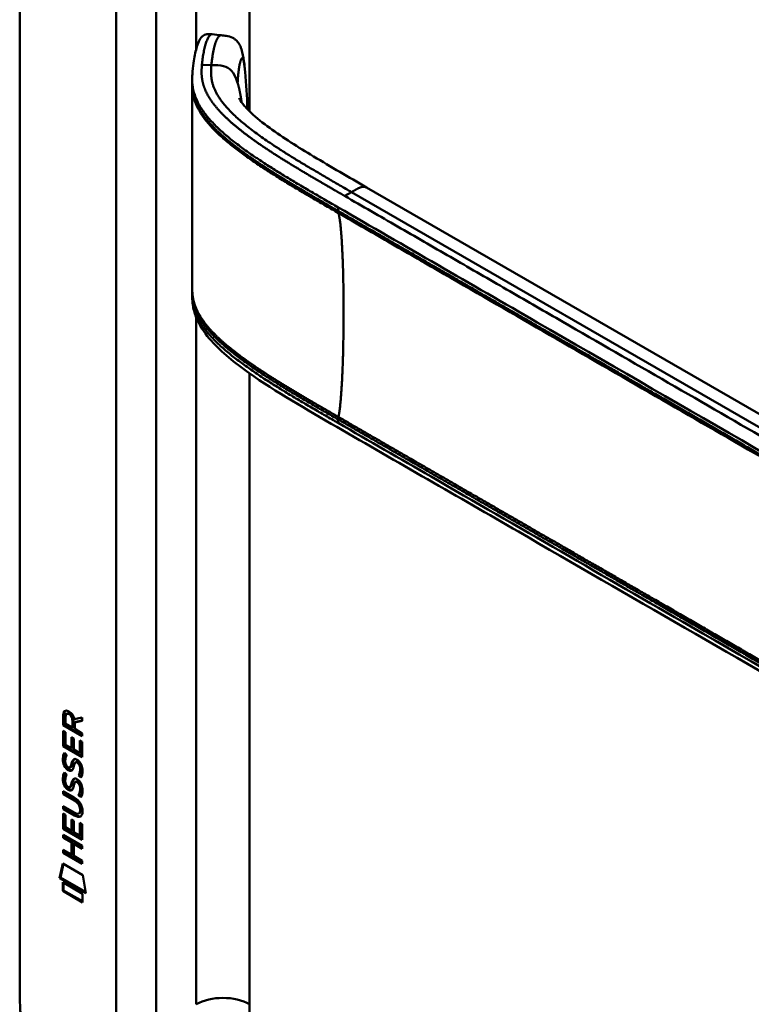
# Model space of a CAD drawing. Header units: millimetres. Extents: x 20 to 833, y 20 to 574.
# Tile 2 of 11: x 186 to 217, y 110 to 152. Entities that reach past the tile are written whole.
import ezdxf

# ---------------------------------------------------------------- set-up
doc = ezdxf.new("R2010")
doc.units = ezdxf.units.MM
doc.header["$LTSCALE"] = 2
doc.layers.add('Sichtbare Kanten(DIN)', color=7, linetype='Continuous', lineweight=50)
doc.layers.add('Sichtbare tangentiale Kanten(DIN)', color=7, linetype='Continuous', lineweight=50)

msp = doc.modelspace()

# ---------------------------------------------------------------- linework, layer by layer
at = {"layer": 'Sichtbare Kanten(DIN)'}
for p, q in [((185.787, 111.077), (185.787, 173.599)), ((193.111, 149.132), (193.111, 149.276)), ((195.487, 145.953), (195.487, 145.953)), ((195.488, 146.186), (195.488, 146.186)), ((232.278, 126.356), (200.51, 144.697)), ((193.111, 140.131), (193.111, 140.27)), ((187.635, 121.862), (187.636, 122.291)), ((187.678, 122.316), (187.636, 122.291)), ((187.678, 121.887), (187.678, 122.316)), ((187.734, 122.22), (187.734, 121.93)), ((187.822, 122.37), (187.779, 122.345)), ((188.064, 121.788), (188.065, 122.078)), ((188.106, 122.123), (188.444, 122.186)), ((188.444, 122.06), (188.164, 122.008)), ((188.444, 122.186), (188.444, 122.044)), ((187.678, 121.887), (187.635, 121.862)), ((188.444, 121.395), (187.635, 121.862)), ((188.444, 121.444), (187.678, 121.887)), ((187.734, 121.93), (188.022, 121.763)), ((188.022, 121.763), (188.022, 122.053)), ((188.064, 121.788), (188.022, 121.763)), ((188.444, 122.044), (188.121, 121.984)), ((188.164, 122.008), (188.121, 121.984)), ((188.121, 121.984), (188.121, 121.706)), ((188.121, 121.706), (188.444, 121.519)), ((187.635, 120.971), (187.635, 121.625)), ((187.635, 121.625), (187.734, 121.568)), ((187.677, 120.996), (187.677, 121.601)), ((187.734, 121.568), (187.733, 121.037)), ((187.986, 120.891), (187.987, 121.363)), ((187.987, 121.363), (188.085, 121.306)), ((188.029, 120.915), (188.029, 121.339)), ((188.085, 121.306), (188.085, 120.834)), ((188.345, 120.684), (188.345, 121.221)), ((188.345, 121.221), (188.444, 121.164)), ((188.444, 121.519), (188.444, 121.395)), ((187.677, 120.996), (187.635, 120.971)), ((188.443, 120.504), (187.635, 120.971)), ((188.443, 120.553), (187.677, 120.996)), ((187.733, 121.037), (187.986, 120.891)), ((188.029, 120.915), (187.986, 120.891)), ((188.085, 120.834), (188.345, 120.684)), ((188.387, 120.708), (188.387, 121.197)), ((188.444, 121.164), (188.443, 120.504)), ((187.683, 120.69), (187.779, 120.602)), ((188.387, 120.708), (188.345, 120.684)), ((187.739, 120.223), (187.741, 120.217)), ((187.963, 120.094), (187.921, 120.07)), ((187.966, 120.096), (187.923, 120.071)), ((187.932, 120.08), (187.935, 120.083)), ((187.975, 120.104), (187.978, 120.108)), ((188.197, 120.313), (188.155, 120.288)), ((188.229, 120.276), (188.225, 120.278)), ((188.271, 120.301), (188.229, 120.276)), ((188.271, 120.301), (188.268, 120.303)), ((187.683, 119.859), (187.778, 119.771)), ((188.325, 119.753), (188.283, 119.728)), ((187.738, 119.392), (187.74, 119.385)), ((187.963, 119.263), (187.92, 119.238)), ((187.965, 119.264), (187.923, 119.24)), ((187.932, 119.248), (187.935, 119.252)), ((187.974, 119.273), (187.977, 119.277)), ((188.197, 119.481), (188.154, 119.457)), ((188.228, 119.445), (188.225, 119.447)), ((188.271, 119.47), (188.228, 119.445)), ((188.271, 119.47), (188.267, 119.471)), ((187.633, 118.938), (187.633, 119.061)), ((187.633, 119.061), (188.099, 118.792)), ((187.676, 118.963), (187.633, 118.938)), ((188.105, 118.665), (187.633, 118.938)), ((187.676, 118.963), (187.676, 119.037)), ((188.148, 118.689), (187.676, 118.963)), ((188.325, 118.921), (188.282, 118.897)), ((187.633, 118.306), (187.633, 118.429)), ((187.633, 118.429), (188.105, 118.156)), ((187.675, 118.331), (187.633, 118.306)), ((188.098, 118.037), (187.633, 118.306)), ((187.675, 118.331), (187.675, 118.405)), ((188.141, 118.062), (187.675, 118.331)), ((187.632, 117.466), (187.633, 118.12)), ((187.633, 118.12), (187.731, 118.063)), ((187.675, 117.49), (187.675, 118.095)), ((187.731, 118.063), (187.731, 117.532)), ((188.342, 118.14), (188.3, 118.116)), ((188.354, 118.265), (188.354, 118.268)), ((188.397, 118.289), (188.397, 118.292)), ((187.675, 117.49), (187.632, 117.466)), ((188.441, 116.998), (187.632, 117.466)), ((188.441, 117.047), (187.675, 117.49)), ((187.731, 117.532), (187.984, 117.385)), ((187.984, 117.385), (187.984, 117.858)), ((187.984, 117.858), (188.083, 117.801)), ((188.026, 117.41), (188.027, 117.833)), ((188.083, 117.801), (188.082, 117.328)), ((188.342, 117.178), (188.343, 117.716)), ((188.343, 117.716), (188.441, 117.659)), ((188.385, 117.203), (188.385, 117.691)), ((188.441, 117.659), (188.441, 116.998)), ((187.632, 117.084), (187.632, 117.207)), ((187.632, 117.207), (188.44, 116.739)), ((187.674, 117.108), (187.632, 117.084)), ((187.983, 116.88), (187.632, 117.084)), ((187.674, 117.108), (187.674, 117.182)), ((188.026, 116.905), (187.674, 117.108)), ((188.026, 117.41), (187.984, 117.385)), ((188.082, 117.328), (188.342, 117.178)), ((188.385, 117.203), (188.342, 117.178)), ((188.026, 116.905), (187.983, 116.88)), ((187.983, 116.372), (187.983, 116.88)), ((188.025, 116.396), (188.026, 116.905)), ((188.126, 116.847), (188.084, 116.822)), ((188.44, 116.616), (188.084, 116.822)), ((188.084, 116.822), (188.084, 116.314)), ((188.44, 116.665), (188.126, 116.847)), ((188.44, 116.739), (188.44, 116.616)), ((187.631, 116.452), (187.631, 116.575)), ((187.631, 116.575), (187.983, 116.372)), ((187.674, 116.477), (187.631, 116.452)), ((188.44, 115.985), (187.631, 116.452)), ((187.674, 116.477), (187.674, 116.551)), ((188.44, 116.034), (187.674, 116.477)), ((188.025, 116.396), (187.983, 116.372)), ((188.084, 116.314), (188.44, 116.108)), ((187.481, 115.37), (187.611, 115.992)), ((187.523, 115.395), (187.644, 115.973)), ((187.611, 115.992), (188.461, 115.5)), ((188.44, 116.108), (188.44, 115.985)), ((187.523, 115.395), (187.481, 115.37)), ((188.588, 114.73), (187.481, 115.37)), ((188.579, 114.784), (187.523, 115.395)), ((188.461, 115.5), (188.588, 114.73)), ((187.611, 114.829), (187.611, 115.202)), ((187.611, 115.202), (188.458, 114.712)), ((187.653, 114.854), (187.653, 115.178)), ((187.653, 114.854), (187.611, 114.829)), ((188.458, 114.339), (187.611, 114.829)), ((188.458, 114.388), (187.653, 114.854)), ((188.458, 114.712), (188.458, 114.339))]:
    msp.add_line(p, q, dxfattribs=at)
for centre, major_axis, ratio, start_param, end_param in [((188.068, 121.775), (-0.285, 0.572), 0.301873, 5.854438, 6.827182), ((188.11, 121.799), (-0.285, 0.572), 0.301873, 5.854438, 6.301654), ((187.674, 121.976), (-0.033, -0.522), 0.855294, 1.909162, 2.739969), ((188.097, 121.033), (0.278, 0.917), 0.281235, 2.669751, 2.730711), ((187.95, 120.361), (0.059, 0.299), 0.72217, 2.211263, 2.671556), ((187.916, 120.097), (0.0248, 0.0325), 0.583914, 4.30859, 4.616668), ((187.958, 120.122), (0.0248, 0.0325), 0.583914, 4.30859, 4.616668), ((188.042, 119.833), (0.145, 0.462), 0.615043, 5.609575, 6.130963), ((188.085, 119.858), (0.145, 0.462), 0.615043, 5.609575, 6.130963), ((188.12, 120.268), (0.304, 0.982), 0.270347, 2.690551, 2.749692), ((187.951, 119.531), (0.062, 0.301), 0.723088, 2.219923, 2.677754), ((187.915, 119.266), (0.0248, 0.0325), 0.583914, 4.30859, 4.616668), ((187.957, 119.29), (0.0248, 0.0325), 0.583914, 4.30859, 4.616668), ((188.042, 119.002), (0.145, 0.462), 0.615351, 5.608827, 6.13052), ((188.084, 119.027), (0.145, 0.462), 0.615351, 5.608827, 6.13052), ((187.018, 117.889), (1.39, 0.562), 0.642557, 6.029314, 6.747778), ((187.019, 120.189), (1.354, -2.201), 0.216413, 5.902022, 6.620361), ((181.726, 128.57), (6.576, -10.453), 0.079405, 6.133619, 6.408552), ((187.062, 120.214), (1.354, -2.201), 0.216413, 5.902022, 6.233391), ((181.769, 128.595), (6.576, -10.453), 0.079405, 6.280171, 6.408552)]:
    msp.add_ellipse(centre, major_axis=major_axis, ratio=ratio, start_param=start_param, end_param=end_param, dxfattribs=at)
for points, knots in [([(193.111, 149.281), (193.111, 149.283), (193.111, 149.285), (193.111, 149.289), (193.111, 149.291), (193.111, 149.296), (193.111, 149.299), (193.111, 149.305), (193.111, 149.31), (193.111, 149.32), (193.111, 149.327), (193.111, 149.346), (193.111, 149.358), (193.112, 149.397), (193.113, 149.422), (193.116, 149.509), (193.12, 149.567), (193.136, 149.78), (193.154, 149.927), (193.209, 150.293), (193.254, 150.502), (193.375, 150.877), (193.437, 151.04), (193.612, 151.162), (193.645, 151.179), (193.716, 151.199), (193.747, 151.204), (193.801, 151.207), (193.82, 151.207), (193.866, 151.206), (193.894, 151.203), (193.936, 151.199), (193.949, 151.198), (193.963, 151.196)], [0, 0, 0, 0, 0.001569, 0.001569, 0.003147, 0.003147, 0.005201, 0.005201, 0.008328, 0.008328, 0.01379, 0.01379, 0.024705, 0.024705, 0.049763, 0.049763, 0.11504, 0.11504, 0.298469, 0.298469, 0.573964, 0.573964, 0.877184, 0.877184, 0.934523, 0.934523, 0.968928, 0.968928, 0.984706, 0.984706, 1.005854, 1.005854, 1.016125, 1.016125, 1.016125, 1.016125]), ([(194.345, 151.155), (194.414, 151.148), (194.486, 151.141), (194.65, 151.114), (194.744, 151.088), (194.866, 151.026), (194.903, 151.003), (194.985, 150.939), (195.026, 150.895), (195.098, 150.797), (195.128, 150.743), (195.19, 150.607), (195.215, 150.522), (195.277, 150.271), (195.3, 150.099), (195.334, 149.815), (195.345, 149.709), (195.355, 149.602)], [0, 0, 0, 0, 0.0534376, 0.0534376, 0.1246135, 0.1246135, 0.1574788, 0.1574788, 0.2050781, 0.2050781, 0.2564778, 0.2564778, 0.333476, 0.333476, 0.4828411, 0.4828411, 0.5674864, 0.5674864, 0.5674864, 0.5674864]), ([(195.104, 148.486), (195.104, 148.486), (195.104, 148.485), (195.108, 148.476), (195.118, 148.455), (195.166, 148.37), (195.225, 148.282), (195.386, 148.085), (195.492, 147.973), (195.837, 147.645), (196.109, 147.428), (196.968, 146.802), (197.608, 146.403), (198.997, 145.569), (199.754, 145.134), (200.51, 144.697)], [1.383881, 1.383881, 1.383881, 1.383881, 1.40702, 1.40702, 1.490707, 1.490707, 1.658973, 1.658973, 1.845829, 1.845829, 2.202824, 2.202824, 2.909708, 2.909708, 3.711729, 3.711729, 3.711729, 3.711729]), ([(193.111, 140.28), (193.111, 140.299), (193.111, 140.319), (193.111, 140.353), (193.111, 140.367), (193.111, 140.381)], [0, 0, 0, 0, 0.01672054, 0.01672054, 0.03004235, 0.03004235, 0.03004235, 0.03004235]), ([(235.236, 113.752), (225.808, 119.195), (216.38, 124.638), (204.386, 131.563), (201.819, 133.044), (197.97, 135.268), (196.671, 136.006), (194.922, 137.244), (194.362, 137.69), (193.685, 138.447), (193.484, 138.726), (193.267, 139.184), (193.209, 139.349), (193.151, 139.61), (193.136, 139.701), (193.121, 139.845), (193.117, 139.894), (193.113, 139.971), (193.112, 139.998), (193.111, 140.041), (193.111, 140.056), (193.111, 140.08), (193.111, 140.088), (193.111, 140.102), (193.111, 140.107), (193.111, 140.115), (193.111, 140.118), (193.111, 140.123), (193.111, 140.124), (193.111, 140.127), (193.111, 140.129), (193.111, 140.13)], [0.000012, 0.000012, 0.000012, 0.000012, 10, 10, 12.721815, 12.721815, 14.083382, 14.083382, 14.788117, 14.788117, 15.165559, 15.165559, 15.364309, 15.364309, 15.466235, 15.466235, 15.51796, 15.51796, 15.544267, 15.544267, 15.557804, 15.557804, 15.564928, 15.564928, 15.568801, 15.568801, 15.570957, 15.570957, 15.572137, 15.572137, 15.573377, 15.573377, 15.573377, 15.573377]), ([(188.354, 118.268), (188.354, 118.283), (188.354, 118.299), (188.349, 118.346), (188.343, 118.378), (188.322, 118.439), (188.309, 118.467), (188.275, 118.521), (188.255, 118.546), (188.193, 118.609), (188.148, 118.64), (188.105, 118.665)], [0, 0, 0, 0, 0.0140042, 0.0140042, 0.0408947, 0.0408947, 0.0643904, 0.0643904, 0.0888755, 0.0888755, 0.1341356, 0.1341356, 0.1341356, 0.1341356]), ([(188.397, 118.292), (188.397, 118.308), (188.396, 118.323), (188.391, 118.37), (188.385, 118.403), (188.364, 118.464), (188.351, 118.492), (188.317, 118.546), (188.297, 118.57), (188.236, 118.633), (188.19, 118.665), (188.148, 118.689)], [0, 0, 0, 0, 0.0140042, 0.0140042, 0.0408947, 0.0408947, 0.0643904, 0.0643904, 0.0888755, 0.0888755, 0.1341356, 0.1341356, 0.1341356, 0.1341356]), ([(185.787, 111.077), (185.787, 110.896), (185.787, 110.532), (185.797, 110.064), (185.818, 109.586), (185.848, 109.194), (185.903, 108.692), (185.964, 108.281), (186.062, 107.756), (186.16, 107.327), (186.307, 106.783), (186.445, 106.343), (186.643, 105.788), (186.82, 105.342), (187.067, 104.784), (187.283, 104.341), (187.575, 103.792), (187.825, 103.359), (188.157, 102.829), (188.437, 102.415), (188.803, 101.913), (189.107, 101.526), (189.499, 101.062), (189.82, 100.708), (190.231, 100.288), (190.564, 99.97), (190.986, 99.598), (191.325, 99.32), (191.751, 98.995), (192.091, 98.754), (192.515, 98.471), (192.936, 98.207), (193.269, 98.011), (193.435, 97.914)], [0.0232584, 0.0232584, 0.0232584, 0.0232584, 0.0639556, 0.1046527, 0.1250013, 0.1656984, 0.186047, 0.2267442, 0.2470927, 0.2877899, 0.3081384, 0.3488356, 0.3691842, 0.4098813, 0.4302299, 0.470927, 0.4912756, 0.5319728, 0.5523213, 0.5930185, 0.613367, 0.6540642, 0.6744128, 0.7151099, 0.7354585, 0.7761556, 0.7965042, 0.8372014, 0.8575499, 0.8982471, 0.9185956, 0.9592928, 0.9999899, 0.9999899, 0.9999899, 0.9999899])]:
    msp.add_open_spline(points, degree=3, knots=knots, dxfattribs=at)
for points, degree in [([(193.963, 151.196), (194.089, 151.183), (194.215, 151.169), (194.341, 151.155)], 3), ([(195.355, 149.602), (195.406, 149.072), (195.434, 148.56), (195.454, 148.062)], 3), ([(193.111, 149.031), (193.111, 149.064), (193.111, 149.099), (193.111, 149.132)], 3), ([(193.111, 140.383), (193.114, 143.316), (193.114, 146.253), (193.111, 149.032)], 3), ([(195.454, 148.062), (195.455, 148.046), (195.455, 148.03), (195.456, 148.015)], 3), ([(193.111, 140.381), (193.111, 140.381), (193.111, 140.382), (193.111, 140.382), (193.111, 140.382), (193.111, 140.383)], 5), ([(193.111, 140.13), (193.111, 140.13), (193.111, 140.13), (193.111, 140.131)], 3), ([(187.636, 122.291), (187.64, 122.433), (187.705, 122.546), (187.879, 122.446)], 3), ([(187.678, 122.316), (187.68, 122.384), (187.696, 122.446), (187.732, 122.48)], 3), ([(188.022, 122.053), (188.022, 122.142), (187.998, 122.263), (187.88, 122.331)], 3), ([(188.065, 122.078), (188.065, 122.167), (188.04, 122.287), (187.923, 122.355)], 3), ([(187.648, 120.228), (187.623, 120.321), (187.614, 120.402), (187.626, 120.502)], 3), ([(187.626, 120.502), (187.631, 120.545), (187.643, 120.606), (187.663, 120.651)], 3), ([(187.691, 120.252), (187.665, 120.346), (187.657, 120.426), (187.669, 120.527)], 3), ([(187.663, 120.651), (187.669, 120.664), (187.683, 120.69), (187.683, 120.69)], 3), ([(187.669, 120.527), (187.674, 120.568), (187.685, 120.627), (187.704, 120.671)], 3), ([(187.735, 120.476), (187.717, 120.404), (187.715, 120.332), (187.732, 120.252)], 3), ([(187.779, 120.602), (187.779, 120.602), (187.745, 120.515), (187.735, 120.476)], 3), ([(187.986, 120.223), (188.01, 120.33), (188.039, 120.382), (188.079, 120.414)], 3), ([(188.029, 120.248), (188.05, 120.344), (188.076, 120.396), (188.11, 120.428)], 3), ([(188.079, 120.414), (188.105, 120.435), (188.142, 120.437), (188.193, 120.415)], 3), ([(188.193, 120.415), (188.274, 120.381), (188.354, 120.302), (188.409, 120.167)], 3), ([(187.806, 119.986), (187.743, 120.033), (187.678, 120.118), (187.648, 120.228)], 3), ([(187.849, 120.01), (187.786, 120.058), (187.721, 120.143), (187.691, 120.252)], 3), ([(187.799, 120.114), (187.84, 120.07), (187.894, 120.051), (187.923, 120.071)], 3), ([(187.85, 119.956), (187.822, 119.973), (187.816, 119.979), (187.806, 119.986)], 3), ([(187.893, 119.981), (187.864, 119.998), (187.858, 120.003), (187.849, 120.01)], 3), ([(188.028, 119.973), (187.995, 119.923), (187.94, 119.903), (187.85, 119.956)], 3), ([(188.011, 119.952), (187.981, 119.945), (187.942, 119.952), (187.893, 119.981)], 3), ([(187.935, 120.083), (187.955, 120.108), (187.971, 120.152), (187.986, 120.223)], 3), ([(187.963, 120.094), (187.964, 120.095), (187.965, 120.095), (187.966, 120.096)], 3), ([(187.978, 120.108), (187.997, 120.133), (188.013, 120.177), (188.029, 120.248)], 3), ([(188.082, 120.119), (188.067, 120.049), (188.049, 120.006), (188.028, 119.973)], 3), ([(188.096, 120.176), (188.094, 120.167), (188.082, 120.119), (188.082, 120.119)], 3), ([(188.149, 120.284), (188.129, 120.267), (188.112, 120.231), (188.096, 120.176)], 3), ([(188.225, 120.278), (188.191, 120.298), (188.17, 120.3), (188.149, 120.284)], 3), ([(188.268, 120.303), (188.237, 120.321), (188.217, 120.324), (188.197, 120.313)], 3), ([(188.343, 119.869), (188.363, 119.967), (188.363, 120.057), (188.333, 120.139)], 3), ([(188.386, 119.894), (188.405, 119.991), (188.405, 120.081), (188.375, 120.163)], 3), ([(188.409, 120.167), (188.44, 120.09), (188.455, 120.01), (188.455, 119.922)], 3), ([(187.648, 119.396), (187.622, 119.49), (187.614, 119.571), (187.626, 119.671)], 3), ([(187.626, 119.671), (187.631, 119.713), (187.642, 119.774), (187.663, 119.819)], 3), ([(187.69, 119.421), (187.664, 119.514), (187.656, 119.595), (187.668, 119.695)], 3), ([(187.663, 119.819), (187.668, 119.832), (187.683, 119.859), (187.683, 119.859)], 3), ([(187.668, 119.695), (187.673, 119.737), (187.684, 119.795), (187.703, 119.84)], 3), ([(187.735, 119.644), (187.716, 119.572), (187.715, 119.5), (187.731, 119.42)], 3), ([(187.778, 119.771), (187.778, 119.771), (187.744, 119.684), (187.735, 119.644)], 3), ([(187.986, 119.392), (188.009, 119.498), (188.038, 119.551), (188.078, 119.582)], 3), ([(188.028, 119.416), (188.05, 119.513), (188.075, 119.565), (188.11, 119.597)], 3), ([(188.078, 119.582), (188.105, 119.603), (188.141, 119.605), (188.192, 119.584)], 3), ([(188.192, 119.584), (188.274, 119.55), (188.354, 119.471), (188.408, 119.336)], 3), ([(188.283, 119.728), (188.283, 119.728), (188.327, 119.786), (188.343, 119.869)], 3), ([(188.387, 119.64), (188.381, 119.644), (188.283, 119.728), (188.283, 119.728)], 3), ([(188.325, 119.753), (188.325, 119.753), (188.369, 119.81), (188.386, 119.894)], 3), ([(188.41, 119.681), (188.379, 119.707), (188.325, 119.753), (188.325, 119.753)], 3), ([(188.451, 119.837), (188.442, 119.734), (188.398, 119.652), (188.387, 119.64)], 3), ([(188.455, 119.922), (188.455, 119.894), (188.453, 119.867), (188.451, 119.837)], 3), ([(187.806, 119.154), (187.743, 119.202), (187.678, 119.287), (187.648, 119.396)], 3), ([(187.848, 119.179), (187.785, 119.226), (187.72, 119.311), (187.69, 119.421)], 3), ([(187.798, 119.282), (187.84, 119.239), (187.893, 119.22), (187.923, 119.24)], 3), ([(187.85, 119.125), (187.821, 119.142), (187.815, 119.147), (187.806, 119.154)], 3), ([(187.892, 119.15), (187.864, 119.166), (187.858, 119.172), (187.848, 119.179)], 3), ([(188.027, 119.142), (187.995, 119.092), (187.939, 119.072), (187.85, 119.125)], 3), ([(188.01, 119.121), (187.98, 119.113), (187.941, 119.12), (187.892, 119.15)], 3), ([(187.935, 119.252), (187.954, 119.277), (187.97, 119.321), (187.986, 119.392)], 3), ([(187.963, 119.263), (187.963, 119.263), (187.964, 119.264), (187.965, 119.264)], 3), ([(187.977, 119.277), (187.996, 119.301), (188.013, 119.345), (188.028, 119.416)], 3), ([(188.082, 119.287), (188.066, 119.218), (188.049, 119.174), (188.027, 119.142)], 3), ([(188.095, 119.344), (188.093, 119.336), (188.082, 119.288), (188.082, 119.287)], 3), ([(188.148, 119.453), (188.128, 119.435), (188.111, 119.4), (188.095, 119.344)], 3), ([(188.225, 119.447), (188.19, 119.467), (188.169, 119.468), (188.148, 119.453)], 3), ([(188.267, 119.471), (188.236, 119.489), (188.216, 119.492), (188.197, 119.481)], 3), ([(188.343, 119.038), (188.362, 119.135), (188.362, 119.226), (188.332, 119.307)], 3), ([(188.385, 119.062), (188.405, 119.16), (188.405, 119.25), (188.375, 119.332)], 3), ([(188.408, 119.336), (188.439, 119.259), (188.455, 119.178), (188.455, 119.09)], 3), ([(188.282, 118.897), (188.282, 118.897), (188.326, 118.954), (188.343, 119.038)], 3), ([(188.387, 118.808), (188.381, 118.813), (188.282, 118.897), (188.282, 118.897)], 3), ([(188.325, 118.921), (188.325, 118.921), (188.369, 118.979), (188.385, 119.062)], 3), ([(188.409, 118.85), (188.379, 118.875), (188.325, 118.921), (188.325, 118.921)], 3), ([(188.45, 119.006), (188.442, 118.903), (188.397, 118.821), (188.387, 118.808)], 3), ([(188.455, 119.09), (188.455, 119.063), (188.453, 119.036), (188.45, 119.006)], 3)]:
    msp.add_open_spline(points, degree=degree, dxfattribs=at)
at = {"layer": 'Sichtbare tangentiale Kanten(DIN)'}
for p, q in [((193.282, 171.884), (193.282, 150.584)), ((195.545, 171.884), (195.545, 147.924)), ((189.888, 109.036), (189.888, 170.904)), ((191.585, 170.904), (191.585, 109.036)), ((193.926, 149.892), (193.522, 149.904)), ((195.473, 145.963), (195.473, 145.963)), ((195.486, 146.187), (195.486, 146.187)), ((195.545, 146.146), (195.545, 146.146)), ((195.545, 145.912), (195.545, 145.912)), ((199.869, 144.497), (199.583, 144.332)), ((199.869, 144.497), (234.052, 124.762)), ((199.303, 143.847), (199.303, 143.698)), ((193.282, 139.546), (193.282, 139.546)), ((193.282, 139.293), (193.282, 139.293)), ((193.282, 139.163), (193.282, 110.016)), ((195.545, 137.144), (195.545, 137.144)), ((195.545, 136.803), (195.545, 110.016)), ((199.303, 134.845), (199.303, 134.696)), ((187.923, 122.355), (187.88, 122.331)), ((188.065, 122.078), (188.022, 122.053)), ((187.669, 120.527), (187.626, 120.502)), ((187.702, 120.673), (187.663, 120.651)), ((188.098, 120.425), (188.079, 120.414)), ((187.691, 120.252), (187.648, 120.228)), ((187.849, 120.01), (187.806, 119.986)), ((187.893, 119.981), (187.85, 119.956)), ((187.975, 120.104), (187.932, 120.08)), ((187.978, 120.108), (187.935, 120.083)), ((188.029, 120.248), (187.986, 120.223)), ((188.268, 120.303), (188.225, 120.278)), ((188.375, 120.163), (188.333, 120.139)), ((187.668, 119.695), (187.626, 119.671)), ((187.701, 119.842), (187.663, 119.819)), ((188.098, 119.593), (188.078, 119.582)), ((188.386, 119.894), (188.343, 119.869)), ((187.69, 119.421), (187.648, 119.396)), ((187.848, 119.179), (187.806, 119.154)), ((187.892, 119.15), (187.85, 119.125)), ((187.974, 119.273), (187.932, 119.248)), ((187.977, 119.277), (187.935, 119.252)), ((188.028, 119.416), (187.986, 119.392)), ((188.267, 119.471), (188.225, 119.447)), ((188.375, 119.332), (188.332, 119.307)), ((188.385, 119.062), (188.343, 119.038)), ((188.148, 118.689), (188.105, 118.665)), ((188.141, 118.062), (188.098, 118.037)), ((188.397, 118.292), (188.354, 118.268)), ((188.397, 118.289), (188.354, 118.265))]:
    msp.add_line(p, q, dxfattribs=at)
for points, degree, knots in [([(193.522, 149.904), (193.526, 149.945), (193.53, 149.985), (193.535, 150.025), (193.539, 150.066), (193.544, 150.106), (193.549, 150.147), (193.56, 150.227), (193.572, 150.307), (193.586, 150.385), (193.6, 150.463), (193.615, 150.538), (193.633, 150.61), (193.65, 150.682), (193.669, 150.751), (193.689, 150.814), (193.709, 150.876), (193.731, 150.934), (193.754, 150.984), (193.777, 151.034), (193.802, 151.077), (193.827, 151.111), (193.852, 151.145), (193.878, 151.17), (193.904, 151.184), (193.924, 151.194), (193.943, 151.198), (193.963, 151.196)], 3, [0, 0, 0, 0, 0.0545224, 0.0545224, 0.0545224, 0.1094403, 0.1094403, 0.1094403, 0.2192761, 0.2192761, 0.2192761, 0.3291119, 0.3291119, 0.3291119, 0.4389477, 0.4389477, 0.4389477, 0.5487835, 0.5487835, 0.5487835, 0.6586193, 0.6586193, 0.6586193, 0.7684551, 0.7684551, 0.7684551, 0.8493921, 0.8493921, 0.8493921, 0.8493921]), ([(195.037, 149.137), (195.044, 149.294), (195.068, 149.596), (195.12, 149.964), (195.194, 150.239), (195.265, 150.208), (195.309, 150.006), (195.336, 149.79), (195.351, 149.642), (195.355, 149.602)], 5, [0, 0, 0, 0, 0, 0, 0.1666667, 0.3333333, 0.5, 0.6666667, 0.7253325, 0.7253325, 0.7253325, 0.7253325, 0.7253325, 0.7253325]), ([(199.583, 144.332), (199.582, 144.333), (199.475, 144.395), (199.261, 144.518), (198.941, 144.703), (198.517, 144.949), (197.992, 145.257), (197.473, 145.567), (196.963, 145.88), (196.462, 146.198), (195.975, 146.523), (195.504, 146.857), (195.056, 147.201), (194.64, 147.556), (194.269, 147.921), (193.952, 148.298), (193.707, 148.689), (193.566, 149.047), (193.507, 149.369), (193.502, 149.614), (193.512, 149.779), (193.518, 149.862), (193.522, 149.904)], 5, [0, 0, 0, 0, 0, 0, 0.001502, 0.189898, 0.378295, 0.566691, 0.755088, 0.943484, 1.131881, 1.320277, 1.508674, 1.697071, 1.885467, 2.073864, 2.26226, 2.450657, 2.639053, 2.82745, 2.921648, 3.016242, 3.016242, 3.016242, 3.016242, 3.016242, 3.016242]), ([(195.036, 149.139), (194.892, 149.607), (194.696, 149.787), (194.441, 149.848), (194.29, 149.885), (194.119, 149.886), (193.926, 149.892)], 3, [0.7543035, 0.7543035, 0.7543035, 0.7543035, 0.9087791, 0.9087791, 0.9087791, 1, 1, 1, 1]), ([(193.111, 149.281), (193.111, 149.241), (193.112, 149.202), (193.114, 149.162), (193.121, 149.017), (193.143, 148.873), (193.183, 148.729), (193.222, 148.585), (193.278, 148.443), (193.349, 148.303), (193.42, 148.163), (193.507, 148.025), (193.605, 147.889), (193.703, 147.754), (193.814, 147.622), (193.933, 147.493), (194.052, 147.364), (194.181, 147.237), (194.316, 147.113), (194.451, 146.989), (194.594, 146.867), (194.741, 146.748), (194.889, 146.628), (195.042, 146.511), (195.198, 146.395), (195.354, 146.28), (195.514, 146.167), (195.676, 146.055), (195.838, 145.943), (196.003, 145.834), (196.169, 145.725), (196.336, 145.617), (196.504, 145.509), (196.674, 145.403), (196.844, 145.297), (197.016, 145.191), (197.189, 145.087), (197.361, 144.982), (197.535, 144.878), (197.71, 144.775), (197.885, 144.671), (198.06, 144.568), (198.236, 144.465), (198.413, 144.362), (198.589, 144.26), (198.767, 144.157), (198.945, 144.054), (199.124, 143.951), (199.303, 143.847)], 3, [0.136841, 0.136841, 0.136841, 0.136841, 0.188962, 0.188962, 0.188962, 0.377359, 0.377359, 0.377359, 0.565755, 0.565755, 0.565755, 0.754152, 0.754152, 0.754152, 0.942549, 0.942549, 0.942549, 1.130945, 1.130945, 1.130945, 1.319342, 1.319342, 1.319342, 1.507738, 1.507738, 1.507738, 1.696135, 1.696135, 1.696135, 1.884531, 1.884531, 1.884531, 2.072928, 2.072928, 2.072928, 2.261324, 2.261324, 2.261324, 2.449721, 2.449721, 2.449721, 2.638118, 2.638118, 2.638118, 2.826514, 2.826514, 2.826514, 3.016411, 3.016411, 3.016411, 3.016411]), ([(199.303, 143.698), (199.196, 143.76), (198.983, 143.883), (198.663, 144.068), (198.236, 144.315), (197.706, 144.626), (197.18, 144.94), (196.662, 145.258), (196.154, 145.582), (195.659, 145.912), (195.182, 146.25), (194.728, 146.599), (194.305, 146.961), (193.922, 147.337), (193.592, 147.729), (193.317, 148.162), (193.175, 148.528), (193.122, 148.817), (193.111, 149.019), (193.111, 149.132)], 5, [0, 0, 0, 0, 0, 0, 0.188639, 0.377647, 0.566655, 0.755663, 0.944671, 1.133679, 1.322688, 1.511696, 1.700704, 1.889712, 2.07872, 2.267728, 2.456736, 2.645744, 2.888525, 2.888525, 2.888525, 2.888525, 2.888525, 2.888525]), ([(193.113, 149.031), (193.114, 148.844), (193.135, 148.655), (193.186, 148.471), (193.227, 148.326), (193.284, 148.184), (193.357, 148.045), (193.429, 147.906), (193.516, 147.77), (193.614, 147.637), (193.712, 147.503), (193.822, 147.373), (193.941, 147.245), (194.06, 147.117), (194.188, 146.992), (194.323, 146.869), (194.458, 146.747), (194.599, 146.627), (194.745, 146.508), (194.892, 146.39), (195.043, 146.274), (195.198, 146.16), (195.354, 146.046), (195.513, 145.933), (195.675, 145.822), (195.837, 145.711), (196.002, 145.601), (196.169, 145.492), (196.336, 145.384), (196.506, 145.276), (196.677, 145.169), (196.848, 145.062), (197.021, 144.956), (197.195, 144.851), (197.369, 144.746), (197.544, 144.641), (197.72, 144.537), (197.896, 144.433), (198.073, 144.329), (198.25, 144.226), (198.427, 144.123), (198.605, 144.019), (198.783, 143.916), (198.96, 143.814), (199.138, 143.711), (199.316, 143.608)], 3, [0.127726, 0.127726, 0.127726, 0.127726, 0.368934, 0.368934, 0.368934, 0.557942, 0.557942, 0.557942, 0.74695, 0.74695, 0.74695, 0.935958, 0.935958, 0.935958, 1.124966, 1.124966, 1.124966, 1.313974, 1.313974, 1.313974, 1.502983, 1.502983, 1.502983, 1.691991, 1.691991, 1.691991, 1.880999, 1.880999, 1.880999, 2.070007, 2.070007, 2.070007, 2.259015, 2.259015, 2.259015, 2.448023, 2.448023, 2.448023, 2.637031, 2.637031, 2.637031, 2.826039, 2.826039, 2.826039, 3.014705, 3.014705, 3.014705, 3.014705]), ([(235.462, 123.617), (235.461, 123.618), (235.458, 123.62), (233.975, 124.476), (232.475, 125.342), (229.481, 127.07), (227.985, 127.934), (224.996, 129.66), (223.503, 130.522), (220.514, 132.248), (219.019, 133.111), (216.028, 134.838), (214.531, 135.702), (211.541, 137.428), (210.047, 138.291), (207.806, 139.585), (207.06, 140.016), (205.566, 140.878), (204.818, 141.31), (203.322, 142.174), (202.573, 142.606), (201.077, 143.47), (200.329, 143.902), (199.583, 144.332)], 3, [0, 0, 0, 0, 0.003774, 0.003774, 1.589417, 1.589417, 3.175061, 3.175061, 4.760704, 4.760704, 6.346347, 6.346347, 7.93199, 7.93199, 9.517633, 9.517633, 10.310454, 10.310454, 11.103276, 11.103276, 11.896097, 11.896097, 12.687417, 12.687417, 12.687417, 12.687417]), ([(199.303, 143.847), (202.118, 142.221), (204.943, 140.591), (207.756, 138.967), (213.535, 135.631), (219.325, 132.287), (225.106, 128.95), (226.968, 127.875), (228.832, 126.798), (230.698, 125.721), (232.199, 124.855), (233.702, 123.987), (235.182, 123.132)], 3, [23.229983, 23.229983, 23.229983, 23.229983, 26.216835, 26.216835, 26.216835, 32.351591, 32.351591, 32.351591, 34.327983, 34.327983, 34.327983, 35.917386, 35.917386, 35.917386, 35.917386]), ([(235.184, 122.982), (235.182, 122.983), (234.292, 123.497), (232.501, 124.531), (229.798, 126.092), (226.212, 128.162), (221.729, 130.75), (217.241, 133.341), (212.758, 135.93), (208.722, 138.26), (205.133, 140.332), (202.442, 141.886), (200.649, 142.921), (199.752, 143.439), (199.303, 143.698)], 5, [20.643738, 20.643738, 20.643738, 20.643738, 20.643738, 20.643738, 20.647429, 22.23307, 23.81871, 25.404351, 26.989992, 28.575633, 30.161274, 31.746914, 32.539735, 33.332924, 33.332924, 33.332924, 33.332924, 33.332924, 33.332924]), ([(199.316, 143.608), (200.063, 143.177), (200.811, 142.745), (202.306, 141.882), (203.053, 141.451), (205.295, 140.156), (206.791, 139.293), (209.781, 137.566), (211.276, 136.703), (214.265, 134.977), (215.76, 134.114), (218.75, 132.388), (220.246, 131.524), (223.236, 129.798), (224.73, 128.935), (227.719, 127.21), (229.214, 126.347), (232.21, 124.617), (233.713, 123.749), (235.195, 122.893)], 3, [3.014705, 3.014705, 3.014705, 3.014705, 3.807868, 3.807868, 4.600688, 4.600688, 6.186329, 6.186329, 7.77197, 7.77197, 9.357611, 9.357611, 10.943251, 10.943251, 12.528892, 12.528892, 14.114533, 14.114533, 15.703149, 15.703149, 15.703149, 15.703149]), ([(199.316, 134.949), (199.211, 135.01), (199.001, 135.132), (198.685, 135.314), (198.265, 135.557), (197.744, 135.863), (197.226, 136.172), (196.716, 136.484), (196.214, 136.801), (195.726, 137.125), (195.254, 137.456), (194.804, 137.796), (194.381, 138.149), (193.917, 138.589), (193.493, 139.095), (193.237, 139.549), (193.131, 139.94), (193.111, 140.248), (193.111, 140.381)], 5, [33.332646, 33.332646, 33.332646, 33.332646, 33.332646, 33.332646, 33.518349, 33.704249, 33.89015, 34.07605, 34.26195, 34.447851, 34.633751, 34.819651, 35.005551, 35.191452, 35.377352, 35.563252, 35.935053, 36.22227, 36.22227, 36.22227, 36.22227, 36.22227, 36.22227]), ([(199.303, 134.696), (199.302, 134.697), (199.3, 134.698), (199.299, 134.698), (199.121, 134.801), (198.944, 134.904), (198.766, 135.006), (198.589, 135.109), (198.412, 135.211), (198.236, 135.314), (198.06, 135.417), (197.884, 135.52), (197.71, 135.624), (197.535, 135.727), (197.361, 135.831), (197.188, 135.936), (197.016, 136.04), (196.844, 136.146), (196.674, 136.252), (196.504, 136.358), (196.336, 136.465), (196.169, 136.574), (196.002, 136.682), (195.838, 136.792), (195.676, 136.904), (195.514, 137.015), (195.354, 137.129), (195.198, 137.244), (195.041, 137.359), (194.889, 137.477), (194.741, 137.596), (194.594, 137.716), (194.451, 137.838), (194.316, 137.962), (194.18, 138.086), (194.052, 138.213), (193.933, 138.342), (193.813, 138.471), (193.703, 138.603), (193.605, 138.738), (193.506, 138.874), (193.42, 139.012), (193.349, 139.152), (193.278, 139.292), (193.222, 139.434), (193.182, 139.578), (193.143, 139.722), (193.121, 139.866), (193.114, 140.011), (193.112, 140.05), (193.111, 140.09), (193.111, 140.13)], 3, [0, 0, 0, 0, 0.001502, 0.001502, 0.001502, 0.189909, 0.189909, 0.189909, 0.378317, 0.378317, 0.378317, 0.566725, 0.566725, 0.566725, 0.755132, 0.755132, 0.755132, 0.94354, 0.94354, 0.94354, 1.131948, 1.131948, 1.131948, 1.320355, 1.320355, 1.320355, 1.508763, 1.508763, 1.508763, 1.697171, 1.697171, 1.697171, 1.885578, 1.885578, 1.885578, 2.073986, 2.073986, 2.073986, 2.262394, 2.262394, 2.262394, 2.450801, 2.450801, 2.450801, 2.639209, 2.639209, 2.639209, 2.827616, 2.827616, 2.827616, 2.879592, 2.879592, 2.879592, 2.879592]), ([(193.112, 140.28), (193.113, 140.06), (193.143, 139.836), (193.215, 139.619), (193.309, 139.337), (193.467, 139.064), (193.669, 138.803), (193.769, 138.673), (193.881, 138.545), (194, 138.42), (194.12, 138.295), (194.248, 138.172), (194.382, 138.052), (194.516, 137.932), (194.656, 137.814), (194.801, 137.698), (194.946, 137.582), (195.095, 137.468), (195.249, 137.356), (195.402, 137.244), (195.559, 137.133), (195.718, 137.024), (195.878, 136.915), (196.041, 136.807), (196.205, 136.7), (196.37, 136.593), (196.537, 136.487), (196.706, 136.382), (196.874, 136.277), (197.044, 136.172), (197.215, 136.069), (197.387, 135.965), (197.559, 135.862), (197.732, 135.76), (197.905, 135.657), (198.079, 135.555), (198.254, 135.453), (198.428, 135.351), (198.603, 135.25), (198.778, 135.149), (198.953, 135.047), (199.128, 134.946), (199.303, 134.845)], 3, [0.135511, 0.135511, 0.135511, 0.135511, 0.421632, 0.421632, 0.421632, 0.793433, 0.793433, 0.793433, 0.979333, 0.979333, 0.979333, 1.165233, 1.165233, 1.165233, 1.351134, 1.351134, 1.351134, 1.537034, 1.537034, 1.537034, 1.722934, 1.722934, 1.722934, 1.908834, 1.908834, 1.908834, 2.094735, 2.094735, 2.094735, 2.280635, 2.280635, 2.280635, 2.466535, 2.466535, 2.466535, 2.652435, 2.652435, 2.652435, 2.838336, 2.838336, 2.838336, 3.024121, 3.024121, 3.024121, 3.024121]), ([(199.303, 134.845), (199.303, 134.845), (199.752, 134.586), (200.649, 134.068), (202.442, 133.033), (205.133, 131.479), (208.722, 129.407), (212.758, 127.077), (217.241, 124.489), (221.729, 121.897), (226.214, 119.308), (229.799, 117.238), (232.501, 115.678), (234.293, 114.644), (235.182, 114.131)], 5, [0, 0, 0, 0, 0, 0, 0.000115, 0.792936, 1.585758, 3.171401, 4.757044, 6.342687, 7.92833, 9.513973, 11.099617, 12.688168, 12.688168, 12.688168, 12.688168, 12.688168, 12.688168]), ([(235.182, 113.981), (233.685, 114.846), (232.192, 115.707), (230.698, 116.57), (225.225, 119.73), (219.753, 122.889), (214.275, 126.052), (210.597, 128.175), (206.93, 130.293), (203.25, 132.417), (201.935, 133.176), (200.617, 133.937), (199.303, 134.696)], 3, [0, 0, 0, 0, 1.585642, 1.585642, 1.585642, 7.391542, 7.391542, 7.391542, 11.290432, 11.290432, 11.290432, 12.683632, 12.683632, 12.683632, 12.683632]), ([(235.197, 114.233), (235.195, 114.235), (234.305, 114.748), (232.513, 115.783), (229.811, 117.343), (226.225, 119.413), (221.742, 122.002), (217.254, 124.593), (212.77, 127.182), (208.735, 129.511), (205.146, 131.584), (202.455, 133.137), (200.661, 134.173), (199.764, 134.69), (199.316, 134.949)], 5, [20.643505, 20.643505, 20.643505, 20.643505, 20.643505, 20.643505, 20.647304, 22.232947, 23.81859, 25.404233, 26.989877, 28.57552, 30.161163, 31.746806, 32.539627, 33.332646, 33.332646, 33.332646, 33.332646, 33.332646, 33.332646]), ([(195.545, 110.016), (195.545, 109.939), (195.545, 109.862), (195.545, 109.785), (195.545, 109.738), (195.546, 109.691), (195.546, 109.644), (195.546, 109.621), (195.546, 109.597), (195.546, 109.573), (195.547, 109.526), (195.547, 109.479), (195.548, 109.432), (195.549, 109.407), (195.549, 109.381), (195.549, 109.356), (195.55, 109.331), (195.55, 109.306), (195.551, 109.281), (195.552, 109.23), (195.554, 109.18), (195.556, 109.127), (195.559, 109.024), (195.564, 108.926), (195.57, 108.822), (195.57, 108.82), (195.57, 108.817), (195.57, 108.815), (195.583, 108.606), (195.602, 108.403), (195.629, 108.195), (195.63, 108.192), (195.63, 108.188), (195.63, 108.185), (195.658, 107.975), (195.695, 107.763), (195.742, 107.547), (195.742, 107.545), (195.742, 107.543), (195.743, 107.542), (195.791, 107.322), (195.85, 107.097), (195.92, 106.875), (195.99, 106.649), (196.073, 106.421), (196.166, 106.195), (196.26, 105.969), (196.365, 105.742), (196.48, 105.521), (196.594, 105.3), (196.72, 105.08), (196.853, 104.868), (196.985, 104.657), (197.126, 104.451), (197.274, 104.253), (197.421, 104.056), (197.575, 103.865), (197.733, 103.685), (197.891, 103.505), (198.055, 103.332), (198.221, 103.17), (198.222, 103.169), (198.223, 103.168), (198.224, 103.168), (198.388, 103.008), (198.557, 102.856), (198.726, 102.715), (198.728, 102.714), (198.729, 102.712), (198.731, 102.711), (198.897, 102.572), (199.065, 102.442), (199.235, 102.319), (199.237, 102.317), (199.24, 102.315), (199.242, 102.313), (199.41, 102.192), (199.576, 102.079), (199.751, 101.966), (199.753, 101.965), (199.755, 101.963), (199.757, 101.962), (199.844, 101.906), (199.927, 101.854), (200.012, 101.802), (200.1, 101.748), (200.187, 101.695), (200.274, 101.644), (200.446, 101.541), (200.617, 101.442), (200.789, 101.344)], 3, [0, 0, 0, 0, 0.070602, 0.070602, 0.070602, 0.113735, 0.113735, 0.113735, 0.135301, 0.135301, 0.135301, 0.178433, 0.178433, 0.178433, 0.201293, 0.201293, 0.201293, 0.224154, 0.224154, 0.224154, 0.269874, 0.269874, 0.269874, 0.359119, 0.359119, 0.359119, 0.361315, 0.361315, 0.361315, 0.541668, 0.541668, 0.541668, 0.544386, 0.544386, 0.544386, 0.726184, 0.726184, 0.726184, 0.727511, 0.727511, 0.727511, 0.9126, 0.9126, 0.9126, 1.099465, 1.099465, 1.099465, 1.287442, 1.287442, 1.287442, 1.475853, 1.475853, 1.475853, 1.663652, 1.663652, 1.663652, 1.851123, 1.851123, 1.851123, 2.038532, 2.038532, 2.038532, 2.039616, 2.039616, 2.039616, 2.224742, 2.224742, 2.224742, 2.226392, 2.226392, 2.226392, 2.408543, 2.408543, 2.408543, 2.411353, 2.411353, 2.411353, 2.591416, 2.591416, 2.591416, 2.593579, 2.593579, 2.593579, 2.682838, 2.682838, 2.682838, 2.774621, 2.774621, 2.774621, 2.956127, 2.956127, 2.956127, 2.956127])]:
    msp.add_open_spline(points, degree=degree, knots=knots, dxfattribs=at)
for points, degree in [([(194.345, 151.155), (194.243, 151.165), (194.134, 151.028), (194.035, 150.742), (193.968, 150.337), (193.926, 149.892)], 5), ([(193.926, 149.892), (193.856, 149.147), (193.854, 148.239), (195.378, 147.09), (197.422, 145.91), (199.869, 144.497)], 5), ([(195.205, 148.316), (195.185, 148.458), (195.164, 148.592), (195.141, 148.717), (195.117, 148.835), (195.092, 148.944), (195.065, 149.044), (195.036, 149.137)], 7), ([(195.453, 148.062), (195.453, 148.046), (195.454, 148.031), (195.454, 148.015)], 3), ([(199.869, 144.497), (199.985, 144.564), (200.092, 144.626), (200.191, 144.681), (200.282, 144.723), (200.365, 144.744), (200.441, 144.737), (200.51, 144.697)], 7), ([(199.316, 134.949), (199.49, 135.752), (199.577, 138.049), (199.577, 140.811), (199.49, 143.007), (199.316, 143.608)], 5), ([(195.545, 110.016), (194.92, 110.377), (193.907, 110.377), (193.282, 110.016)], 3)]:
    msp.add_open_spline(points, degree=degree, dxfattribs=at)

doc.saveas('drawing.dxf')
